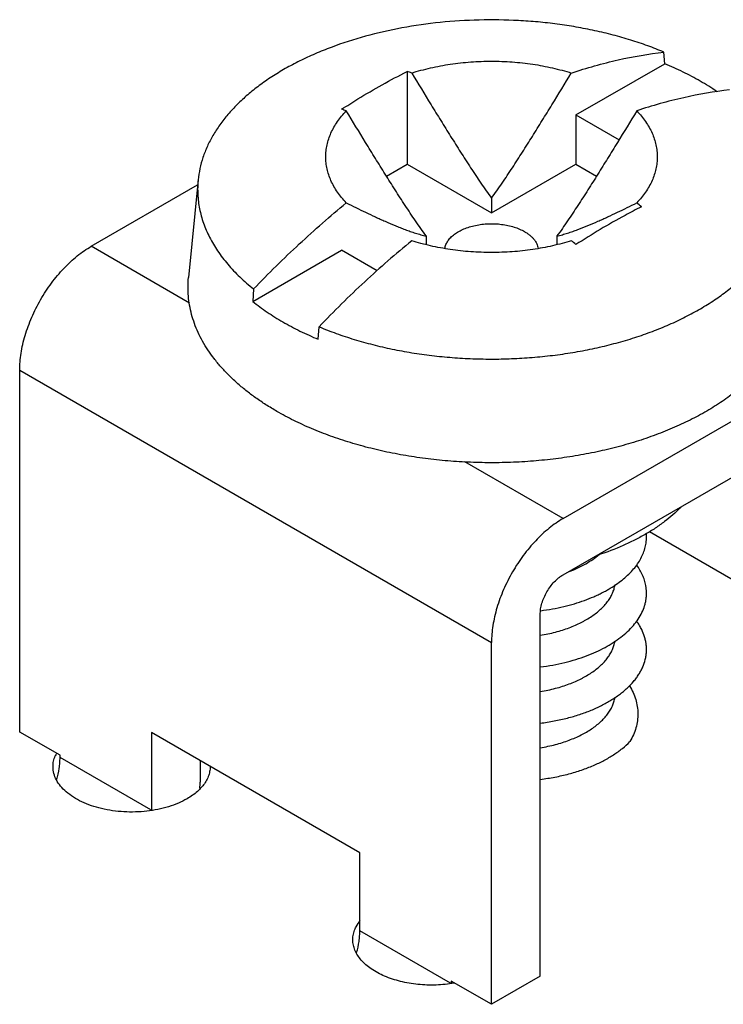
# Model space of a CAD drawing. Header units: inches. Extents: x 0 to 34, y 0 to 22.
# Tile 25 of 38: x 29.405 to 29.732, y 16.308 to 16.766. Entities that reach past the tile are written whole.
import ezdxf

# ---------------------------------------------------------------- set-up
doc = ezdxf.new("R2010")
doc.units = ezdxf.units.IN
doc.header["$LTSCALE"] = 1.87
doc.header["$MEASUREMENT"] = 0
for name, color, linetype in [('02___PRT_ALL_AXES', 7, 'CONTINUOUS'), ('_7360', 7, 'CONTINUOUS'), ('_8276', 7, 'CONTINUOUS')]:
    doc.layers.add(name, color=color, linetype=linetype)

msp = doc.modelspace()

# ---------------------------------------------------------------- linework, layer by layer
at = {"layer": '02___PRT_ALL_AXES', "color": 7, "linetype": 'CONTINUOUS'}
for centre, radius, start, end in [((29.4356028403, 16.4177331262), 0.0149279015, 152.4053007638, 156.7811510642), ((29.4747599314, 16.4223094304), 0.02011714, 316.1122116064, 321.0140423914)]:
    msp.add_arc(centre, radius, start, end, dxfattribs=at)
for points, knots in [([(29.4208180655, 16.4185596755), (29.4208174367, 16.419413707), (29.4210010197, 16.421150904), (29.4215382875, 16.4228110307), (29.4218840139, 16.4236183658)], [0, 0, 0, 0, 0.4930107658, 1, 1, 1, 1]), ([(29.4831261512, 16.4036576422), (29.4818171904, 16.4029018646), (29.4790063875, 16.4015189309), (29.4728331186, 16.399278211), (29.464334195, 16.3975772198), (29.4537910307, 16.3972887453), (29.4435366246, 16.3987270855), (29.4356779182, 16.4013512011), (29.4303158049, 16.4042683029), (29.4269850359, 16.4066993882), (29.4243003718, 16.4093994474), (29.4223156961, 16.4123135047), (29.4210964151, 16.4153906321), (29.4208188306, 16.4175204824), (29.4208180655, 16.4185596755)], [0, 0, 0, 0, 0.0623174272, 0.1287864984, 0.2703669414, 0.417423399, 0.561704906, 0.695311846, 0.7563059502, 0.8127927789, 0.8647278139, 0.912547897, 0.957154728, 1, 1, 1, 1]), ([(29.4938154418, 16.4185596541), (29.4938160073, 16.4177916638), (29.4936681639, 16.4162335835), (29.492765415, 16.4131132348), (29.4914536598, 16.4109599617), (29.4903969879, 16.409653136)], [0, 0, 0, 0, 0.2374549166, 0.480381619, 1, 1, 1, 1]), ([(29.4892583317, 16.4083632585), (29.4888360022, 16.4079229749), (29.4869706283, 16.4061354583), (29.4848333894, 16.4046433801), (29.4831261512, 16.4036576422)], [0, 0, 0, 0, 0.2363347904, 1, 1, 1, 1]), ([(29.5601181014, 16.3381295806), (29.5601174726, 16.3389836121), (29.5603010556, 16.3407208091), (29.5608383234, 16.3423809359), (29.5611840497, 16.3431882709)], [0, 0, 0, 0, 0.4930107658, 1, 1, 1, 1]), ([(29.5611840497, 16.3431882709), (29.5613270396, 16.3435221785), (29.5619722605, 16.3448840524), (29.5628179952, 16.3461474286), (29.5635365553, 16.3470360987)], [0, 0, 0, 0, 0.2411817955, 1, 1, 1, 1]), ([(29.6071613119, 16.3179535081), (29.604404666, 16.3174734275), (29.5987890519, 16.3169049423), (29.5903962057, 16.3171743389), (29.5823244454, 16.3185358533), (29.5749931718, 16.3209188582), (29.5687736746, 16.3242151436), (29.5639756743, 16.3282746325), (29.5613207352, 16.3322998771), (29.5602899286, 16.3356415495), (29.5601187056, 16.3373088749), (29.5601181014, 16.3381295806)], [0, 0, 0, 0, 0.1484675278, 0.2983771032, 0.4443128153, 0.5813682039, 0.7057244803, 0.8154914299, 0.9117674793, 0.9564538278, 1, 1, 1, 1])]:
    msp.add_open_spline(points, degree=3, knots=knots, dxfattribs=at)
at = {"layer": '_7360', "color": 7, "linetype": 'CONTINUOUS'}
for p, q in [((29.4385791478, 16.6604428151), (29.4880115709, 16.6889844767)), ((29.4842492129, 16.6340734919), (29.4385791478, 16.6604428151)), ((29.6577822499, 16.5338776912), (29.8105173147, 16.6220650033)), ((29.405345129, 16.6028798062), (29.6245482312, 16.4763146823)), ((29.405345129, 16.4346869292), (29.405345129, 16.6028798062)), ((29.6577822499, 16.5077506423), (29.8105173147, 16.5959379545)), ((29.6577822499, 16.5338776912), (29.6121029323, 16.5602523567)), ((29.6979182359, 16.5278677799), (29.7599591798, 16.4920461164)), ((29.6471756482, 16.3211865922), (29.6471756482, 16.4893794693)), ((29.6245482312, 16.3081218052), (29.6245482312, 16.4763146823)), ((29.4240834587, 16.4238676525), (29.405345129, 16.4346869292)), ((29.5633834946, 16.3785457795), (29.4665098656, 16.4344793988)), ((29.4665098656, 16.4344793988), (29.4665098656, 16.398495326)), ((29.4240834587, 16.4227684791), (29.4240834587, 16.4238676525)), ((29.4662048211, 16.3984481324), (29.4240834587, 16.4227684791)), ((29.4891372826, 16.4214146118), (29.4891372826, 16.4113367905)), ((29.5633834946, 16.3423383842), (29.5633834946, 16.3785457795)), ((29.605504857, 16.3180180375), (29.5633834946, 16.3423383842)), ((29.6471756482, 16.3211865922), (29.6245482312, 16.3081218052)), ((29.6245482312, 16.3081218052), (29.6058099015, 16.318941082)), ((29.6058099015, 16.318941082), (29.6058099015, 16.3180652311))]:
    msp.add_line(p, q, dxfattribs=at)
msp.add_arc((29.426005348, 16.4113664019), 0.0631319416, 357.4195496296, 359.9731260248, dxfattribs=at)
for points, knots in [([(29.405345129, 16.6028798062), (29.405345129, 16.6041648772), (29.4054597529, 16.6067948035), (29.4059434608, 16.6107936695), (29.4067405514, 16.6149004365), (29.4078418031, 16.6190747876), (29.4092375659, 16.6232773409), (29.4109134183, 16.6274687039), (29.4128546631, 16.6316081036), (29.4150414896, 16.6356564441), (29.4174540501, 16.6395744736), (29.4200682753, 16.6433253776), (29.4228602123, 16.6468724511), (29.4258018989, 16.6501825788), (29.4288664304, 16.6532235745), (29.4320245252, 16.6559673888), (29.435245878, 16.658385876), (29.4374662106, 16.6598002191), (29.4385791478, 16.6604428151)], [0, 0, 0, 0, 0.0558104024, 0.1141767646, 0.1747877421, 0.2373492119, 0.3015423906, 0.3669870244, 0.4332775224, 0.4999939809, 0.5667106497, 0.6330017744, 0.6984474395, 0.7626420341, 0.825205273, 0.8858183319, 0.9441870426, 1, 1, 1, 1]), ([(29.7124709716, 16.539072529), (29.7101393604, 16.5366911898), (29.7062696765, 16.5333356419), (29.7006109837, 16.5293377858), (29.6975494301, 16.5274500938), (29.6959660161, 16.5265358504)], [0, 0, 0, 0, 0.4811629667, 0.7360261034, 1, 1, 1, 1]), ([(29.6577822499, 16.5338776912), (29.6566693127, 16.5332350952), (29.6544489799, 16.5318207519), (29.6512276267, 16.5294022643), (29.6480695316, 16.5266584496), (29.6450049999, 16.5236174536), (29.6420633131, 16.5203073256), (29.6392713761, 16.5167602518), (29.6366571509, 16.5130093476), (29.6342445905, 16.509091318), (29.6320577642, 16.5050429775), (29.6301165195, 16.5009035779), (29.6284406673, 16.496712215), (29.6270449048, 16.492509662), (29.6259436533, 16.4883353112), (29.6251465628, 16.4842285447), (29.624662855, 16.4802296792), (29.6245482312, 16.4775997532), (29.6245482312, 16.4763146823)], [0, 0, 0, 0, 0.0558129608, 0.1141816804, 0.1747947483, 0.2373579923, 0.30155259, 0.3669982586, 0.4332893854, 0.5000060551, 0.5667225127, 0.6330130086, 0.698457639, 0.7626508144, 0.8252122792, 0.8858232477, 0.9441896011, 1, 1, 1, 1]), ([(29.6959660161, 16.5265358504), (29.6943269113, 16.5255894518), (29.6909368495, 16.5237648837), (29.6837641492, 16.5203965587), (29.6781107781, 16.5182647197), (29.6742374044, 16.5170009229)], [0, 0, 0, 0, 0.238929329, 0.4856685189, 1, 1, 1, 1]), ([(29.6471756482, 16.4893794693), (29.6471756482, 16.4897892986), (29.6472123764, 16.4906284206), (29.6474220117, 16.4923609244), (29.6479414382, 16.4945949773), (29.6489223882, 16.497260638), (29.6502346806, 16.4998606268), (29.6518302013, 16.5022971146), (29.6536482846, 16.5044795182), (29.655323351, 16.5060464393), (29.65671896, 16.5070943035), (29.6574273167, 16.5075457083), (29.6577822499, 16.5077506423)], [0, 0, 0, 0, 0.0557900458, 0.1141864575, 0.2373873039, 0.3669892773, 0.4999938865, 0.6329993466, 0.7626038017, 0.8858085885, 0.9442073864, 1, 1, 1, 1]), ([(29.42258705, 16.412560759), (29.4230659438, 16.4142810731), (29.4236284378, 16.4168643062), (29.4240159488, 16.4202922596), (29.4240834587, 16.4219549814), (29.4240834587, 16.4227684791)], [0, 0, 0, 0, 0.5179279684, 0.7640550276, 1, 1, 1, 1]), ([(29.5618870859, 16.3321306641), (29.5623659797, 16.3338509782), (29.5629284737, 16.3364342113), (29.5633159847, 16.3398621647), (29.5633834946, 16.3415248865), (29.5633834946, 16.3423383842)], [0, 0, 0, 0, 0.5179279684, 0.7640550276, 1, 1, 1, 1])]:
    msp.add_open_spline(points, degree=3, knots=knots, dxfattribs=at)
at = {"layer": '_8276', "color": 7, "linetype": 'CONTINUOUS'}
for p, q in [((29.7050725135, 16.7453104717), (29.704679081, 16.750684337)), ((29.6637926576, 16.7214760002), (29.7050725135, 16.7453104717)), ((29.5853038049, 16.7416861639), (29.5853038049, 16.6986148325)), ((29.6637926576, 16.7214760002), (29.6838037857, 16.7099218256)), ((29.6637926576, 16.7214760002), (29.6637926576, 16.6986148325)), ((29.5757154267, 16.6930786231), (29.5853038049, 16.6986148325)), ((29.5853038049, 16.6986148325), (29.6245482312, 16.6759555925)), ((29.6245482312, 16.6759555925), (29.6637926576, 16.6986148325)), ((29.6637926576, 16.6986148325), (29.6733801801, 16.6930791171)), ((29.4882417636, 16.6913271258), (29.4837746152, 16.6458653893)), ((29.6245482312, 16.6828015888), (29.6245482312, 16.6759555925)), ((29.5941426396, 16.6652457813), (29.5941426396, 16.6613323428)), ((29.6549538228, 16.6652457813), (29.6549538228, 16.6613323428)), ((29.5136183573, 16.6347672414), (29.5548982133, 16.6586017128)), ((29.5713606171, 16.6490965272), (29.5548982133, 16.6586017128)), ((29.5140117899, 16.6405954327), (29.5136183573, 16.6347672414)), ((29.5440239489, 16.6172114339), (29.5444173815, 16.6230396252))]:
    msp.add_line(p, q, dxfattribs=at)
for centre, radius, start, end in [((29.5106939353, 16.5104156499), 0.2430075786, 71.582532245, 72.1198498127), ((29.6617497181, 16.6334808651), 0.1197080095, 55.6042197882, 60.0711163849), ((29.4801051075, 16.4923008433), 0.243595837, 71.5831810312, 72.1192010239), ((29.4026421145, 16.3284619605), 0.4557960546, 50.2332621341, 50.5865067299), ((29.37175263, 16.3103210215), 0.4565553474, 50.233555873, 50.5862129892), ((29.6770728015, 16.5252833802), 0.0194747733, 353.8200619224, 3.7356611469), ((29.6770649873, 16.5252819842), 0.019482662, 3.7382607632, 4.2097204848)]:
    msp.add_arc(centre, radius, start, end, dxfattribs=at)
for points, knots in [([(29.704679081, 16.750684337), (29.7021813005, 16.7517298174), (29.697067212, 16.7537190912), (29.6891736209, 16.7563661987), (29.6809908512, 16.7587026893), (29.6725571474, 16.7607184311), (29.6639094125, 16.7624041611), (29.6550859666, 16.763753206), (29.646125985, 16.7647588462), (29.6340340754, 16.7656374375), (29.6188432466, 16.76585528), (29.6007462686, 16.7647203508), (29.5830689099, 16.7622091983), (29.5661249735, 16.7583664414), (29.552700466, 16.7540579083), (29.5426000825, 16.7499839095), (29.535482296, 16.7466828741), (29.5287613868, 16.7431149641), (29.5224675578, 16.7392947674), (29.5166283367, 16.7352399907), (29.5112702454, 16.7309674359), (29.5064167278, 16.7264963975), (29.5020901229, 16.7218455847), (29.4983097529, 16.7170355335), (29.4950935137, 16.7120867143), (29.4924566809, 16.7070209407), (29.4904123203, 16.7018603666), (29.4889714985, 16.6966292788), (29.4884150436, 16.6930908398), (29.4882418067, 16.6913271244)], [0, 0, 0, 0, 0.0325315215, 0.0658951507, 0.0999919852, 0.134735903, 0.1700417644, 0.2058128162, 0.2419457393, 0.2783351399, 0.3514401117, 0.424272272, 0.4959713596, 0.5657190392, 0.6327720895, 0.6650954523, 0.6965197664, 0.7269914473, 0.7564677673, 0.7849221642, 0.8123425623, 0.838736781, 0.864131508, 0.8885769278, 0.9121462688, 0.934938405, 0.9570767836, 0.978708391, 1, 1, 1, 1]), ([(29.6616271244, 16.7409763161), (29.6687903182, 16.7433614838), (29.6829917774, 16.747374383), (29.6975425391, 16.7498837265), (29.704679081, 16.750684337)], [0, 0, 0, 0, 0.5125091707, 1, 1, 1, 1]), ([(29.5874693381, 16.7409763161), (29.5888954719, 16.7414287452), (29.5917954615, 16.7422798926), (29.5977536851, 16.7437658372), (29.6054563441, 16.7452022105), (29.614927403, 16.7462390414), (29.6245482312, 16.7465867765), (29.6341690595, 16.7462390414), (29.6436401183, 16.7452022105), (29.6513427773, 16.7437658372), (29.6573010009, 16.7422798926), (29.6602009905, 16.7414287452), (29.6616271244, 16.7409763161)], [0, 0, 0, 0, 0.0596539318, 0.1204586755, 0.2447826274, 0.3717139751, 0.5, 0.6282860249, 0.7552173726, 0.8795413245, 0.9403460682, 1, 1, 1, 1]), ([(29.7214749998, 16.7372252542), (29.7188818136, 16.7387225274), (29.7134932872, 16.7415894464), (29.7079355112, 16.7441105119), (29.7050725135, 16.7453104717)], [0, 0, 0, 0, 0.4909902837, 1, 1, 1, 1]), ([(29.5548982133, 16.7241303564), (29.5574104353, 16.7257596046), (29.5673107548, 16.7320067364), (29.5775309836, 16.7377512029), (29.5853038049, 16.7416861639)], [0, 0, 0, 0, 0.2557818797, 1, 1, 1, 1]), ([(29.5874693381, 16.7409763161), (29.590456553, 16.7360506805), (29.5949506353, 16.7286710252), (29.6009896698, 16.7188617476), (29.6055498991, 16.7115278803), (29.6101535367, 16.704226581), (29.6140432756, 16.6981811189), (29.6172040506, 16.6933833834), (29.6196041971, 16.6898132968), (29.6220428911, 16.6862797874), (29.6237052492, 16.6839534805), (29.6245482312, 16.6828015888)], [0, 0, 0, 0, 0.2504537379, 0.3756509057, 0.5008130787, 0.6259167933, 0.7509145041, 0.8133450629, 0.8757007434, 0.9379416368, 1, 1, 1, 1]), ([(29.6245482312, 16.6828015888), (29.6253912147, 16.6839534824), (29.6270535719, 16.6862797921), (29.6294922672, 16.6898133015), (29.6318924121, 16.693383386), (29.6350531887, 16.6981811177), (29.6389429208, 16.7042265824), (29.6435465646, 16.7115278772), (29.648106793, 16.7188617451), (29.6541458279, 16.7286710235), (29.6586399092, 16.7360506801), (29.6616271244, 16.7409763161)], [0, 0, 0, 0, 0.0620584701, 0.1242993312, 0.1866549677, 0.2490854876, 0.3740831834, 0.4991868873, 0.6243490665, 0.7495462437, 1, 1, 1, 1]), ([(29.7350846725, 16.7331285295), (29.7279481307, 16.732327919), (29.713397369, 16.7298185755), (29.6991959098, 16.7258056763), (29.692032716, 16.7234205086)], [0, 0, 0, 0, 0.4874908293, 1, 1, 1, 1]), ([(29.5570637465, 16.6806027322), (29.5563019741, 16.6814032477), (29.554861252, 16.6830326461), (29.5529340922, 16.6855973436), (29.5512881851, 16.6882289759), (29.5499320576, 16.6909167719), (29.5488706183, 16.6936496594), (29.5481091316, 16.6964173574), (29.5476506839, 16.6992085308), (29.5474972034, 16.7020116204), (29.5476506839, 16.70481471), (29.5481091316, 16.7076058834), (29.5488706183, 16.7103735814), (29.5499320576, 16.7131064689), (29.5512881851, 16.7157942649), (29.5529340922, 16.7184258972), (29.554861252, 16.7209905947), (29.5563019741, 16.7226199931), (29.5570637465, 16.7234205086)], [0, 0, 0, 0, 0.0690500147, 0.1357502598, 0.2002415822, 0.2627481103, 0.323589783, 0.3831357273, 0.4417943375, 0.5, 0.5582056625, 0.6168642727, 0.676410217, 0.7372518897, 0.7997584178, 0.8642497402, 0.9309499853, 1, 1, 1, 1]), ([(29.5941426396, 16.6652457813), (29.5932996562, 16.6663976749), (29.5916372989, 16.6687239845), (29.5891986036, 16.672257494), (29.5867984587, 16.6758275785), (29.5836376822, 16.6806253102), (29.5797479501, 16.6866707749), (29.5751443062, 16.6939720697), (29.5705840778, 16.7013059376), (29.5645450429, 16.711115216), (29.5600509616, 16.7184948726), (29.5570637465, 16.7234205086)], [0, 0, 0, 0, 0.0620584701, 0.1242993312, 0.1866549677, 0.2490854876, 0.3740831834, 0.4991868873, 0.6243490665, 0.7495462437, 1, 1, 1, 1]), ([(29.692032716, 16.7234205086), (29.6890455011, 16.718494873), (29.6845514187, 16.7111152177), (29.6785123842, 16.70130594), (29.6739521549, 16.6939720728), (29.6693485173, 16.6866707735), (29.6654587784, 16.6806253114), (29.6622980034, 16.6758275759), (29.6598978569, 16.6722574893), (29.6574591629, 16.6687239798), (29.6557968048, 16.6663976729), (29.6549538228, 16.6652457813)], [0, 0, 0, 0, 0.2504537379, 0.3756509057, 0.5008130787, 0.6259167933, 0.7509145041, 0.8133450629, 0.8757007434, 0.9379416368, 1, 1, 1, 1]), ([(29.692032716, 16.7234205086), (29.6927944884, 16.7226199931), (29.6942352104, 16.7209905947), (29.6961623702, 16.7184258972), (29.6978082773, 16.7157942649), (29.6991644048, 16.7131064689), (29.7002258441, 16.7103735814), (29.7009873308, 16.7076058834), (29.7014457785, 16.70481471), (29.701599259, 16.7020116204), (29.7014457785, 16.6992085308), (29.7009873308, 16.6964173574), (29.7002258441, 16.6936496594), (29.6991644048, 16.6909167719), (29.6978082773, 16.6882289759), (29.6961623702, 16.6855973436), (29.6942352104, 16.6830326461), (29.6927944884, 16.6814032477), (29.692032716, 16.6806027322)], [0, 0, 0, 0, 0.0690500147, 0.1357502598, 0.2002415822, 0.2627481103, 0.323589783, 0.3831357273, 0.4417943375, 0.5, 0.5582056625, 0.6168642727, 0.676410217, 0.7372518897, 0.7997584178, 0.8642497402, 0.9309499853, 1, 1, 1, 1]), ([(29.4882418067, 16.6913271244), (29.4881318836, 16.690208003), (29.4879943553, 16.6879621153), (29.4880378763, 16.6845858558), (29.4883316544, 16.6812136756), (29.4888754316, 16.6778522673), (29.4896676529, 16.6745076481), (29.491063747, 16.6700444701), (29.4934469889, 16.6645196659), (29.4972419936, 16.6581200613), (29.5019657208, 16.6519391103), (29.5075799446, 16.6460223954), (29.5117841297, 16.6423697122), (29.5140117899, 16.6405954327)], [0, 0, 0, 0, 0.0568213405, 0.1135752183, 0.1704682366, 0.2277053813, 0.2854848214, 0.3439955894, 0.4638398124, 0.5885314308, 0.7190437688, 0.8560955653, 1, 1, 1, 1]), ([(29.5444173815, 16.6230396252), (29.547049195, 16.6219380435), (29.5524439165, 16.6198480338), (29.5607803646, 16.6170869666), (29.5694329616, 16.6146715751), (29.5783571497, 16.6126132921), (29.5875096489, 16.6109226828), (29.5968454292, 16.6096070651), (29.6063183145, 16.6086741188), (29.6158812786, 16.6081274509), (29.6254871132, 16.6079706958), (29.6350883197, 16.6082036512), (29.6446373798, 16.6088261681), (29.6540871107, 16.6098341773), (29.6633907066, 16.6112236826), (29.6725022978, 16.6129868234), (29.6813767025, 16.6151159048), (29.6899702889, 16.6175994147), (29.6982403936, 16.6204261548), (29.7061465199, 16.6235812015), (29.71364934, 16.6270501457), (29.7207123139, 16.630814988), (29.7273001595, 16.6348584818), (29.7333809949, 16.639159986), (29.7389241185, 16.6436998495), (29.7439028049, 16.648455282), (29.7482912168, 16.6534046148), (29.7520680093, 16.6585233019), (29.7552122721, 16.6637877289), (29.7577081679, 16.6691715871), (29.7595400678, 16.6746487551), (29.7606983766, 16.6801910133), (29.7611743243, 16.6857684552), (29.7610357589, 16.689484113), (29.7608546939, 16.6913271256)], [0, 0, 0, 0, 0.0330906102, 0.0670661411, 0.1018161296, 0.1372446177, 0.1732537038, 0.2097316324, 0.2465612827, 0.2836231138, 0.3207959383, 0.3579568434, 0.3949829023, 0.4317529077, 0.4681478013, 0.5040530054, 0.539358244, 0.5739608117, 0.6077647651, 0.6406850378, 0.672646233, 0.7035875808, 0.7334615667, 0.7622396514, 0.7899109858, 0.8164886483, 0.8420085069, 0.8665352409, 0.8901607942, 0.9130084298, 0.9352291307, 0.9570009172, 0.9785212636, 1, 1, 1, 1]), ([(29.5140117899, 16.6405954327), (29.5208912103, 16.6477678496), (29.5348516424, 16.661540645), (29.5496000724, 16.6744690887), (29.5570637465, 16.6806027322)], [0, 0, 0, 0, 0.5070837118, 1, 1, 1, 1]), ([(29.5570637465, 16.6806027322), (29.5585577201, 16.6798645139), (29.561550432, 16.6783963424), (29.5660567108, 16.6762267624), (29.5698308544, 16.6744547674), (29.5728656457, 16.6730665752), (29.5759147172, 16.6717010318), (29.578985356, 16.670376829), (29.5820858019, 16.6691146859), (29.584432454, 16.6682057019), (29.5868039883, 16.6673447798), (29.5892070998, 16.6665455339), (29.5916508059, 16.6658271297), (29.593306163, 16.6654228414), (29.5941426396, 16.6652457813)], [0, 0, 0, 0, 0.1243115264, 0.2486675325, 0.3730896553, 0.4353366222, 0.4976161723, 0.6223137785, 0.6847672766, 0.7473255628, 0.8100329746, 0.8729592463, 0.9362175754, 1, 1, 1, 1]), ([(29.6549538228, 16.6652457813), (29.6557903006, 16.6654228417), (29.6574456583, 16.6658271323), (29.6598893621, 16.6665455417), (29.6622924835, 16.6673447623), (29.6654509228, 16.6684914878), (29.6693410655, 16.6700450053), (29.6731817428, 16.6717009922), (29.6762308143, 16.6730665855), (29.6792656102, 16.6744547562), (29.6830397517, 16.6762267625), (29.6875460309, 16.6783963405), (29.6905387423, 16.6798645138), (29.692032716, 16.6806027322)], [0, 0, 0, 0, 0.0637828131, 0.1270414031, 0.1899679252, 0.2526755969, 0.3776833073, 0.5023814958, 0.5646613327, 0.6269085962, 0.7513313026, 0.8756878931, 1, 1, 1, 1]), ([(29.6941982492, 16.6788118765), (29.6916472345, 16.6775204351), (29.6812786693, 16.6720839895), (29.6712155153, 16.6660700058), (29.6637926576, 16.661256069)], [0, 0, 0, 0, 0.2442479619, 1, 1, 1, 1]), ([(29.6028988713, 16.6594757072), (29.6029432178, 16.6597733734), (29.603069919, 16.6603700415), (29.6033672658, 16.6612472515), (29.6037713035, 16.6621095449), (29.6042801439, 16.6629522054), (29.6048909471, 16.6637711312), (29.6058558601, 16.6648480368), (29.607311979, 16.6661081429), (29.6093633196, 16.6674326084), (29.6117143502, 16.6685756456), (29.6143184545, 16.6695160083), (29.6171248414, 16.6702357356), (29.6200782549, 16.6707203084), (29.6231202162, 16.6709608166), (29.6261905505, 16.670952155), (29.6292283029, 16.6706942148), (29.6321732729, 16.6701929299), (29.6349678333, 16.6694573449), (29.6375554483, 16.6685017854), (29.6391621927, 16.6677050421), (29.6399132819, 16.6672713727)], [0, 0, 0, 0, 0.0213551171, 0.0431601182, 0.0655888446, 0.0887922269, 0.1128915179, 0.137974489, 0.1912786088, 0.2489357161, 0.3107829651, 0.3763764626, 0.4450726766, 0.5160770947, 0.5884887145, 0.6613547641, 0.7337031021, 0.8045726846, 0.8730729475, 0.9384577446, 1, 1, 1, 1]), ([(29.5874693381, 16.6630469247), (29.580005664, 16.6569132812), (29.565257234, 16.6439848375), (29.5512968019, 16.630212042), (29.5444173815, 16.6230396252)], [0, 0, 0, 0, 0.4929162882, 1, 1, 1, 1]), ([(29.6616271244, 16.6630469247), (29.6602009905, 16.6625944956), (29.6573010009, 16.6617433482), (29.6513427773, 16.6602574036), (29.6436401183, 16.6588210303), (29.6341690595, 16.6577841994), (29.6245482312, 16.6574364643), (29.614927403, 16.6577841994), (29.6054563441, 16.6588210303), (29.5977536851, 16.6602574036), (29.5917954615, 16.6617433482), (29.5888954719, 16.6625944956), (29.5874693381, 16.6630469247)], [0, 0, 0, 0, 0.0596539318, 0.1204586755, 0.2447826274, 0.3717139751, 0.5, 0.6282860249, 0.7552173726, 0.8795413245, 0.9403460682, 1, 1, 1, 1]), ([(29.6399132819, 16.6672713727), (29.6403507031, 16.6670188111), (29.6411881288, 16.6664928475), (29.6423474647, 16.6656240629), (29.6433723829, 16.6646991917), (29.6442537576, 16.6637250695), (29.6449852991, 16.6627092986), (29.6455605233, 16.6616584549), (29.6459749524, 16.6605810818), (29.6461429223, 16.6598428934), (29.6461976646, 16.659475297)], [0, 0, 0, 0, 0.1464152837, 0.2863083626, 0.4194523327, 0.5459745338, 0.6663974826, 0.7814857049, 0.892268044, 1, 1, 1, 1]), ([(29.5248461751, 16.5836871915), (29.5231211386, 16.584683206), (29.5197607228, 16.586725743), (29.5149403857, 16.5899820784), (29.510421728, 16.5933810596), (29.5062190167, 16.5969131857), (29.502343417, 16.6005681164), (29.4988056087, 16.6043366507), (29.495615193, 16.6082085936), (29.4927808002, 16.612173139), (29.4903114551, 16.6162200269), (29.4882138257, 16.6203377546), (29.4864940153, 16.6245150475), (29.4851579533, 16.6287405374), (29.4842088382, 16.6330019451), (29.4836503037, 16.6372874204), (29.4834842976, 16.6415840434), (29.4836349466, 16.644442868), (29.4837746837, 16.6458653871)], [0, 0, 0, 0, 0.0758370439, 0.149653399, 0.2213856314, 0.2910094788, 0.3585571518, 0.4240848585, 0.4876728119, 0.5494257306, 0.6094765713, 0.6679959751, 0.7251844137, 0.781271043, 0.8365125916, 0.8911851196, 0.9455810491, 1, 1, 1, 1]), ([(29.7653217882, 16.6458653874), (29.7655218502, 16.6438287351), (29.7656577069, 16.6397185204), (29.7650510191, 16.6335521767), (29.7636377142, 16.6274327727), (29.7614288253, 16.6213985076), (29.7584393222, 16.6154843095), (29.7546889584, 16.6097235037), (29.7502009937, 16.6041476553), (29.7450018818, 16.5987873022), (29.7391220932, 16.5936711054), (29.7325947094, 16.5888275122), (29.7254571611, 16.5842823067), (29.7177492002, 16.5800614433), (29.7095147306, 16.5761873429), (29.7007997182, 16.5726826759), (29.6916536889, 16.569565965), (29.6821279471, 16.5668558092), (29.6722765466, 16.5645664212), (29.6621549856, 16.5627116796), (29.6518206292, 16.5613012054), (29.6413318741, 16.5603436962), (29.6307481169, 16.5598439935), (29.6201292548, 16.5598053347), (29.6095353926, 16.560227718), (29.5990265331, 16.5611087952), (29.5886621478, 16.5624436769), (29.5785007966, 16.5642245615), (29.5686000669, 16.5664419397), (29.5590159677, 16.5690824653), (29.5498025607, 16.5721319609), (29.5410109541, 16.5755731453), (29.532692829, 16.5793870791), (29.5273976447, 16.5822140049), (29.5248461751, 16.5836871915)], [0, 0, 0, 0, 0.0214642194, 0.0429887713, 0.0648128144, 0.0871589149, 0.1102236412, 0.1341700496, 0.1591253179, 0.1851803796, 0.2123914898, 0.2407839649, 0.2703540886, 0.3010744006, 0.3328944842, 0.3657465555, 0.3995452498, 0.4341928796, 0.4695789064, 0.5055844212, 0.5420818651, 0.5789385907, 0.6160170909, 0.6531778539, 0.6902800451, 0.7271837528, 0.7637507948, 0.7998479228, 0.8353471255, 0.8701267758, 0.904073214, 0.9370918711, 0.9690984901, 1, 1, 1, 1]), ([(29.5136183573, 16.6347672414), (29.5157783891, 16.6330491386), (29.5203373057, 16.6297195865), (29.5251283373, 16.6267361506), (29.5276214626, 16.6252966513)], [0, 0, 0, 0, 0.4894609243, 1, 1, 1, 1]), ([(29.5276214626, 16.6252966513), (29.5302146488, 16.6237993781), (29.5356031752, 16.6209324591), (29.5411609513, 16.6184113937), (29.5440239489, 16.6172114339)], [0, 0, 0, 0, 0.4909902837, 1, 1, 1, 1]), ([(29.6831518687, 16.5037787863), (29.6849996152, 16.5050933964), (29.6875962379, 16.5072159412), (29.6905799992, 16.5103984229), (29.6924587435, 16.5128320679), (29.6939997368, 16.5153456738), (29.6951918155, 16.517919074), (29.6960249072, 16.520532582), (29.696339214, 16.5223062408), (29.6964344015, 16.5231868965)], [0, 0, 0, 0, 0.2809164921, 0.4131636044, 0.5398015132, 0.6610965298, 0.7776493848, 0.8902703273, 1, 1, 1, 1]), ([(29.6608520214, 16.5093543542), (29.6634247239, 16.5103344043), (29.6671070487, 16.5120469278), (29.6715698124, 16.5148450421), (29.67356342, 16.5163787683), (29.6744894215, 16.5171787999)], [0, 0, 0, 0, 0.5231225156, 0.7674712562, 1, 1, 1, 1]), ([(29.6962094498, 16.5027755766), (29.6960542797, 16.5036051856), (29.6956368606, 16.5052580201), (29.6947165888, 16.5076679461), (29.6935094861, 16.5100297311), (29.6925304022, 16.5115347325), (29.6919943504, 16.5122788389)], [0, 0, 0, 0, 0.2417203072, 0.4868145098, 0.7373467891, 1, 1, 1, 1]), ([(29.647232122, 16.4796238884), (29.6496001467, 16.480017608), (29.653067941, 16.4807489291), (29.6575131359, 16.4820349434), (29.6605993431, 16.4831012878), (29.6634868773, 16.4842754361), (29.6657544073, 16.4853524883), (29.6674762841, 16.486261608), (29.6691212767, 16.4871909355), (29.671076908, 16.4884159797), (29.6732602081, 16.4899982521), (29.6752406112, 16.491673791), (29.6769982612, 16.4934336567), (29.6785146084, 16.4952683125), (29.6797756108, 16.4971651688), (29.6807716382, 16.4991105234), (29.6814906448, 16.5010916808), (29.6817869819, 16.5024412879), (29.6818869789, 16.5031123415)], [0, 0, 0, 0, 0.1623784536, 0.239267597, 0.3129180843, 0.3831414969, 0.4500128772, 0.4826235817, 0.5148362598, 0.5777992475, 0.638604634, 0.6970743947, 0.7530883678, 0.8066291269, 0.8578122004, 0.9068629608, 0.9541069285, 1, 1, 1, 1]), ([(29.647243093, 16.4649223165), (29.649172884, 16.4651695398), (29.652958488, 16.4657557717), (29.6584751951, 16.4669213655), (29.6636986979, 16.4683445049), (29.6685831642, 16.4700022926), (29.6730990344, 16.4718678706), (29.6772592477, 16.4739381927), (29.6810937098, 16.4761922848), (29.6846020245, 16.4786453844), (29.6877402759, 16.4812857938), (29.6904586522, 16.4840947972), (29.6927198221, 16.4870441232), (29.6944843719, 16.4901089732), (29.6955341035, 16.4927558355), (29.6960983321, 16.4948841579), (29.6963846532, 16.496471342), (29.6965392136, 16.4980590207), (29.6965632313, 16.4996428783), (29.6964591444, 16.5012183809), (29.6963060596, 16.5022590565), (29.6962094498, 16.5027755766)], [0, 0, 0, 0, 0.0853006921, 0.1678580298, 0.2470893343, 0.322523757, 0.3938632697, 0.4611462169, 0.5260988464, 0.588703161, 0.6486172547, 0.7056389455, 0.7597555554, 0.8111409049, 0.860214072, 0.8840765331, 0.9075890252, 0.9308451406, 0.9539384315, 0.9769611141, 1, 1, 1, 1]), ([(29.6474095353, 16.4910708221), (29.6492287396, 16.4913068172), (29.6528015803, 16.4918602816), (29.6580184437, 16.4929451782), (29.6629782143, 16.4942613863), (29.6676408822, 16.4957885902), (29.6713034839, 16.4972383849), (29.6740577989, 16.4984874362), (29.676012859, 16.4994529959), (29.6778964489, 16.5004620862), (29.6803022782, 16.501854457), (29.6820375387, 16.5029859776), (29.6831518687, 16.5037787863)], [0, 0, 0, 0, 0.1436932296, 0.2830583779, 0.4171976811, 0.5454291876, 0.6671673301, 0.725528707, 0.7822872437, 0.8379354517, 0.8928766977, 1, 1, 1, 1]), ([(29.6943286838, 16.4822638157), (29.6939989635, 16.4829418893), (29.6932611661, 16.4842975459), (29.6924069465, 16.4855827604), (29.6919450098, 16.4862200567)], [0, 0, 0, 0, 0.4892561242, 1, 1, 1, 1]), ([(29.6472596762, 16.4387974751), (29.6494087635, 16.4390730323), (29.652593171, 16.4395759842), (29.6567598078, 16.4404345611), (29.6607243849, 16.4413827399), (29.6645443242, 16.4424945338), (29.6681954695, 16.4437704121), (29.670778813, 16.4447789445), (29.6732406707, 16.4458474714), (29.6755851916, 16.4469754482), (29.6778260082, 16.4481636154), (29.6799751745, 16.4494125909), (29.6820300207, 16.450726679), (29.6839801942, 16.4521030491), (29.6858168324, 16.4535384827), (29.68807077, 16.4554984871), (29.690101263, 16.4575871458), (29.6918612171, 16.4597958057), (29.6930122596, 16.4614657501), (29.6940068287, 16.4631684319), (29.6951058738, 16.4654455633), (29.695904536, 16.4677985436), (29.6963667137, 16.4701805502), (29.6965457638, 16.4719531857), (29.6965621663, 16.473720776), (29.6964192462, 16.4754773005), (29.6961205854, 16.4772170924), (29.6955190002, 16.4795167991), (29.6948525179, 16.4811865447), (29.6943286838, 16.4822638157)], [0, 0, 0, 0, 0.0874262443, 0.1299802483, 0.1716351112, 0.2518889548, 0.2903652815, 0.3276694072, 0.3637635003, 0.3986291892, 0.4326237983, 0.4660801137, 0.4989019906, 0.5310098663, 0.5623603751, 0.5929147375, 0.6514990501, 0.6795525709, 0.7067955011, 0.733266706, 0.7590322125, 0.8087472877, 0.8329409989, 0.8568294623, 0.8805333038, 0.9041692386, 0.9278456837, 0.9516652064, 1, 1, 1, 1]), ([(29.647232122, 16.4534968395), (29.6495962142, 16.4538899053), (29.6530584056, 16.454619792), (29.6574968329, 16.4559028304), (29.6605789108, 16.4569666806), (29.6634629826, 16.4581379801), (29.6657280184, 16.4592123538), (29.6674480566, 16.4601191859), (29.6690914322, 16.4610461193), (29.6710455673, 16.4622679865), (29.6732279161, 16.4638461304), (29.6752083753, 16.4655173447), (29.6769671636, 16.4672727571), (29.6784858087, 16.4691028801), (29.6797501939, 16.4709952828), (29.6807507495, 16.4729362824), (29.6814754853, 16.474913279), (29.6817763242, 16.4762604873), (29.6818787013, 16.4769304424)], [0, 0, 0, 0, 0.1623114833, 0.2391778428, 0.3128135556, 0.3830316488, 0.4498973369, 0.4825012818, 0.5147087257, 0.5776685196, 0.6384781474, 0.6969597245, 0.7529921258, 0.806555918, 0.8577634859, 0.9068373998, 0.9540990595, 1, 1, 1, 1]), ([(29.6886777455, 16.4562113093), (29.6892942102, 16.4551914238), (29.6903903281, 16.4531144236), (29.691606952, 16.4498628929), (29.6923483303, 16.4465588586), (29.6926126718, 16.4432290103), (29.6924017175, 16.4398974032), (29.6917102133, 16.4365881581), (29.6905370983, 16.4333309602), (29.6894696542, 16.4312480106), (29.6888689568, 16.430224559)], [0, 0, 0, 0, 0.1306320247, 0.2566778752, 0.3794819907, 0.5005913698, 0.6216064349, 0.7441778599, 0.8699166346, 1, 1, 1, 1]), ([(29.647232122, 16.4273697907), (29.6495901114, 16.4277618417), (29.6530436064, 16.4284895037), (29.6574715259, 16.4297679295), (29.6605471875, 16.4308279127), (29.663425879, 16.4319947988), (29.6656870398, 16.433065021), (29.6674042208, 16.4339683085), (29.6690450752, 16.4348915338), (29.6709968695, 16.4361084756), (29.6731777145, 16.43768022), (29.6751582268, 16.4393447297), (29.6769187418, 16.4410932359), (29.6784409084, 16.4429163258), (29.679710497, 16.4448018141), (29.680718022, 16.4467360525), (29.6814515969, 16.4487065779), (29.6817593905, 16.4500500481), (29.6818654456, 16.45071829)], [0, 0, 0, 0, 0.162207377, 0.2390382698, 0.312650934, 0.3828606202, 0.4497176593, 0.4823111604, 0.5145103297, 0.5774649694, 0.6382809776, 0.6967806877, 0.7528415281, 0.8064410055, 0.8576866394, 0.9067966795, 0.9540862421, 1, 1, 1, 1]), ([(29.6472607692, 16.4126706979), (29.6495206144, 16.4129604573), (29.6528666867, 16.4134936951), (29.6572386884, 16.4144135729), (29.6613834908, 16.4154309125), (29.666285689, 16.4169036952), (29.670920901, 16.4186800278), (29.6743606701, 16.4202426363), (29.6767726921, 16.4214617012), (29.6790772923, 16.4227478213), (29.6819812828, 16.4245343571), (29.685330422, 16.4269295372), (29.6877601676, 16.429097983), (29.6888689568, 16.430224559)], [0, 0, 0, 0, 0.1487952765, 0.2210862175, 0.2917393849, 0.4274754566, 0.5550826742, 0.6155782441, 0.674154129, 0.7315334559, 0.7878876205, 0.8967674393, 1, 1, 1, 1])]:
    msp.add_open_spline(points, degree=3, knots=knots, dxfattribs=at)

doc.saveas('drawing.dxf')
